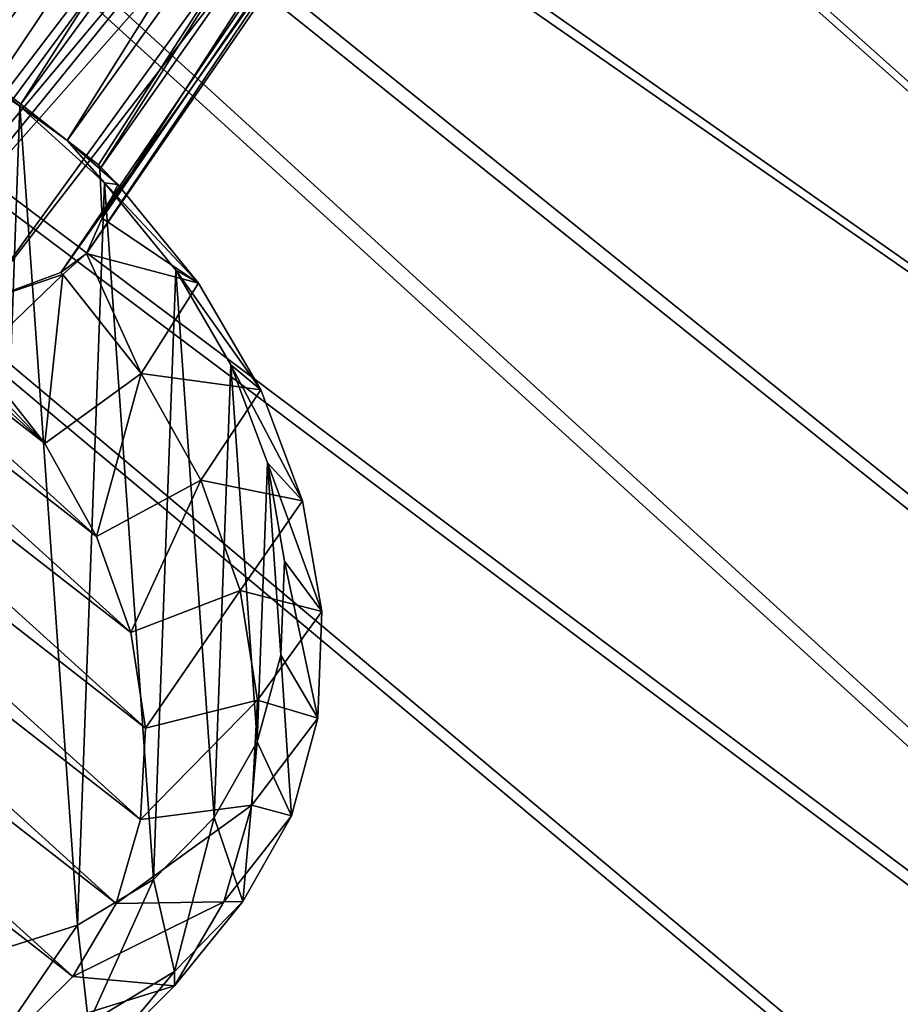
# Model space of a CAD drawing. Header units: metres. Extents: x -904 to 0, y -908 to 0.
# Tile 101 of 154: x -259 to -165, y -310 to -205. Entities that reach past the tile are written whole.
import ezdxf

# ---------------------------------------------------------------- set-up
doc = ezdxf.new("R2010")
doc.units = ezdxf.units.M

msp = doc.modelspace()

# ---------------------------------------------------------------- linework, layer by layer
at = {"layer": 'None012312'}
for points in [[(-267.098022, -207.797089, 1946.276245), (-217.695145, -143.00235, 1822.432251), (-267.562469, -207.784882, 1946.052246)], [(-217.695145, -143.00235, 1822.432251), (-221.714661, -143.82843, 1820.360352), (-267.562469, -207.784882, 1946.052246)], [(-217.695145, -143.00235, 1822.432251), (-267.098022, -207.797089, 1946.276245), (-263.617371, -210.539719, 1951.477417)], [(-213.360245, -143.625961, 1823.837646), (-217.695145, -143.00235, 1822.432251), (-263.617371, -210.539719, 1951.477417)], [(-267.562469, -207.784882, 1946.052246), (-221.714661, -143.82843, 1820.360352), (-272.791534, -208.738678, 1942.508301)], [(-221.714661, -143.82843, 1820.360352), (-225.445755, -146.601959, 1817.338501), (-272.791534, -208.738678, 1942.508301)], [(-213.360245, -143.625961, 1823.837646), (-263.617371, -210.539719, 1951.477417), (-258.582336, -214.410187, 1953.719116)], [(-208.476639, -146.190781, 1824.401489), (-213.360245, -143.625961, 1823.837646), (-258.582336, -214.410187, 1953.719116)], [(-258.582336, -214.410187, 1953.719116), (-253.664078, -218.294296, 1951.23999), (-208.476639, -146.190781, 1824.401489)], [(-253.664078, -218.294296, 1951.23999), (-204.814804, -150.283676, 1823.636597), (-208.476639, -146.190781, 1824.401489)], [(-272.791534, -208.738678, 1942.508301), (-225.445755, -146.601959, 1817.338501), (-276.132813, -211.163605, 1938.293579)], [(-225.445755, -146.601959, 1817.338501), (-227.311584, -150.828873, 1814.272827), (-276.132813, -211.163605, 1938.293579)], [(-253.664078, -218.294296, 1951.23999), (-250.311234, -220.87558, 1945.881104), (-204.814804, -150.283676, 1823.636597)], [(-250.311234, -220.87558, 1945.881104), (-250.192581, -221.317657, 1945.643433), (-204.814804, -150.283676, 1823.636597)], [(-204.814804, -150.283676, 1823.636597), (-250.192581, -221.317657, 1945.643433), (-203.193192, -154.300735, 1822.090942)], [(-227.311584, -150.828873, 1814.272827), (-277.550232, -214.209473, 1934.21814), (-277.546234, -214.1996, 1934.21936)], [(-227.311584, -150.828873, 1814.272827), (-227.19043, -154.884613, 1812.10144), (-277.550232, -214.209473, 1934.21814)], [(-276.132813, -211.163605, 1938.293579), (-227.311584, -150.828873, 1814.272827), (-277.546234, -214.1996, 1934.21936)], [(-250.192581, -221.317657, 1945.643433), (-249.94426, -226.538849, 1941.970581), (-203.193192, -154.300735, 1822.090942)], [(-203.193192, -154.300735, 1822.090942), (-249.94426, -226.538849, 1941.970581), (-203.073257, -158.351822, 1819.921631)], [(-227.19043, -154.884613, 1812.10144), (-278.568268, -223.341339, 1932.989868), (-277.550232, -214.209473, 1934.21814)], [(-227.19043, -154.884613, 1812.10144), (-225.569611, -158.897018, 1810.557983), (-278.568268, -223.341339, 1932.989868)], [(-225.569611, -158.897018, 1810.557983), (-274.192383, -231.418243, 1932.031006), (-278.568268, -223.341339, 1932.989868)], [(-225.569611, -158.897018, 1810.557983), (-221.908112, -162.989349, 1809.793213), (-274.192383, -231.418243, 1932.031006)], [(-249.94426, -226.538849, 1941.970581), (-251.602432, -230.27507, 1937.716309), (-203.073257, -158.351822, 1819.921631)], [(-203.073257, -158.351822, 1819.921631), (-251.602432, -230.27507, 1937.716309), (-204.939224, -162.578476, 1816.855957)], [(-221.908112, -162.989349, 1809.793213), (-273.170868, -232.484726, 1932.188232), (-274.192383, -231.418243, 1932.031006)], [(-217.025116, -165.55397, 1810.356934), (-273.170868, -232.484726, 1932.188232), (-221.908112, -162.989349, 1809.793213)], [(-204.939224, -162.578476, 1816.855957), (-254.319458, -232.295456, 1933.672607), (-254.328079, -232.301697, 1933.671631)], [(-204.939224, -162.578476, 1816.855957), (-254.328079, -232.301697, 1933.671631), (-208.670624, -165.351929, 1813.834106)], [(-251.602432, -230.27507, 1937.716309), (-254.319458, -232.295456, 1933.672607), (-204.939224, -162.578476, 1816.855957)], [(-271.892334, -233.21019, 1931.976807), (-273.170868, -232.484726, 1932.188232), (-217.025116, -165.55397, 1810.356934)], [(-212.695007, -166.177902, 1811.760254), (-271.892334, -233.21019, 1931.976807), (-217.025116, -165.55397, 1810.356934)], [(-262.96701, -235.496185, 1932.622681), (-271.892334, -233.21019, 1931.976807), (-212.695007, -166.177902, 1811.760254)], [(-254.328079, -232.301697, 1933.671631), (-262.96701, -235.496185, 1932.622681), (-208.670624, -165.351929, 1813.834106)], [(-208.670624, -165.351929, 1813.834106), (-262.96701, -235.496185, 1932.622681), (-212.695007, -166.177902, 1811.760254)], [(-268.758789, -207.913574, 1957.831421), (-258.67688, -214.625443, 1956.828491), (-263.617371, -210.539719, 1951.477417)], [(-258.67688, -214.625443, 1956.828491), (-268.758789, -207.913574, 1957.831421), (-261.958801, -304.606812, 2018.891235)], [(-263.617371, -210.539719, 1951.477417), (-258.67688, -214.625443, 1956.828491), (-258.582336, -214.410187, 1953.719116)], [(-258.582336, -214.410187, 1953.719116), (-258.67688, -214.625443, 1956.828491), (-253.664078, -218.294296, 1951.23999)], [(-252.556274, -301.6474, 2011.780762), (-258.67688, -214.625443, 1956.828491), (-261.958801, -304.606812, 2018.891235)], [(-258.67688, -214.625443, 1956.828491), (-249.680344, -222.777466, 1957.382324), (-253.664078, -218.294296, 1951.23999)], [(-249.680344, -222.777466, 1957.382324), (-258.67688, -214.625443, 1956.828491), (-252.556274, -301.6474, 2011.780762)], [(-326.204437, -217.694885, 1951.206055), (-316.153748, -216.60054, 1944.991333), (-245.330795, -280.703033, 1949.302612)], [(-245.330795, -280.703033, 1949.302612), (-316.153748, -216.60054, 1944.991333), (-246.905762, -270.551208, 1943.361572)], [(-316.153748, -216.60054, 1944.991333), (-305.522919, -217.496262, 1939.793213), (-246.905762, -270.551208, 1943.361572)], [(-246.905762, -270.551208, 1943.361572), (-305.522919, -217.496262, 1939.793213), (-250.521576, -260.347473, 1938.498779)], [(-305.522919, -217.496262, 1939.793213), (-294.714355, -220.34819, 1935.808594), (-250.521576, -260.347473, 1938.498779)], [(-335.294586, -220.7379, 1958.202148), (-326.204437, -217.694885, 1951.206055), (-245.856293, -290.418732, 1956.097046)], [(-245.856293, -290.418732, 1956.097046), (-326.204437, -217.694885, 1951.206055), (-245.330795, -280.703033, 1949.302612)], [(-249.680344, -222.777466, 1957.382324), (-248.265869, -222.954468, 1946.158081), (-253.664078, -218.294296, 1951.23999)], [(-248.265869, -222.954468, 1946.158081), (-250.311234, -220.87558, 1945.881104), (-253.664078, -218.294296, 1951.23999)], [(-250.521576, -260.347473, 1938.498779), (-294.714355, -220.34819, 1935.808594), (-256.041382, -250.478073, 1934.898438)], [(-294.714355, -220.34819, 1935.808594), (-284.137115, -225.04834, 1933.18811), (-256.041382, -250.478073, 1934.898438)], [(-343.08017, -225.61441, 1965.714844), (-335.294586, -220.7379, 1958.202148), (-248.462357, -299.330566, 1963.487915)], [(-248.462357, -299.330566, 1963.487915), (-335.294586, -220.7379, 1958.202148), (-245.856293, -290.418732, 1956.097046)], [(-248.265869, -222.954468, 1946.158081), (-250.192581, -221.317657, 1945.643433), (-250.311234, -220.87558, 1945.881104)], [(-249.94426, -226.538849, 1941.970581), (-250.192581, -221.317657, 1945.643433), (-248.265869, -222.954468, 1946.158081)], [(-244.474518, -296.784119, 2004.115356), (-249.680344, -222.777466, 1957.382324), (-252.556274, -301.6474, 2011.780762)], [(-242.114288, -232.057205, 1959.47168), (-239.701752, -233.428299, 1948.50293), (-249.680344, -222.777466, 1957.382324)], [(-239.701752, -233.428299, 1948.50293), (-248.265869, -222.954468, 1946.158081), (-249.680344, -222.777466, 1957.382324)], [(-242.114288, -232.057205, 1959.47168), (-249.680344, -222.777466, 1957.382324), (-244.474518, -296.784119, 2004.115356)], [(-239.701752, -233.428299, 1948.50293), (-249.94426, -226.538849, 1941.970581), (-248.265869, -222.954468, 1946.158081)], [(-349.266479, -232.139832, 1973.459839), (-343.08017, -225.61441, 1965.714844), (-253.050369, -307.101227, 1971.195313)], [(-253.050369, -307.101227, 1971.195313), (-343.08017, -225.61441, 1965.714844), (-248.462357, -299.330566, 1963.487915)], [(-256.041382, -250.478073, 1934.898438), (-284.137115, -225.04834, 1933.18811), (-273.170868, -232.484726, 1932.188232)], [(-239.701752, -233.428299, 1948.50293), (-251.602432, -230.27507, 1937.716309), (-249.94426, -226.538849, 1941.970581)], [(-254.099823, -232.533066, 1933.712036), (-254.319458, -232.295456, 1933.672607), (-251.602432, -230.27507, 1937.716309)], [(-245.79512, -243.043152, 1936.222656), (-254.099823, -232.533066, 1933.712036), (-251.602432, -230.27507, 1937.716309)], [(-245.79512, -243.043152, 1936.222656), (-251.602432, -230.27507, 1937.716309), (-239.701752, -233.428299, 1948.50293)], [(-259.446655, -313.436584, 1978.92749), (-349.266479, -232.139832, 1973.459839), (-253.050369, -307.101227, 1971.195313)], [(-238.024109, -290.203888, 1996.189575), (-242.114288, -232.057205, 1959.47168), (-244.474518, -296.784119, 2004.115356)], [(-236.270294, -242.107452, 1963.016357), (-233.081741, -244.776871, 1952.494141), (-242.114288, -232.057205, 1959.47168)], [(-233.081741, -244.776871, 1952.494141), (-239.701752, -233.428299, 1948.50293), (-242.114288, -232.057205, 1959.47168)], [(-236.270294, -242.107452, 1963.016357), (-242.114288, -232.057205, 1959.47168), (-238.024109, -290.203888, 1996.189575)], [(-263.256256, -241.316498, 1932.696655), (-256.041382, -250.478073, 1934.898438), (-273.170868, -232.484726, 1932.188232)], [(-256.041382, -250.478073, 1934.898438), (-263.256256, -241.316498, 1932.696655), (-254.099823, -232.533066, 1933.712036)], [(-254.099823, -232.533066, 1933.712036), (-263.256256, -241.316498, 1932.696655), (-262.96701, -235.496185, 1932.622681)], [(-254.328079, -232.301697, 1933.671631), (-254.319458, -232.295456, 1933.672607), (-262.96701, -235.496185, 1932.622681)], [(-254.319458, -232.295456, 1933.672607), (-254.099823, -232.533066, 1933.712036), (-262.96701, -235.496185, 1932.622681)], [(-245.79512, -243.043152, 1936.222656), (-256.041382, -250.478073, 1934.898438), (-254.099823, -232.533066, 1933.712036)], [(-233.081741, -244.776871, 1952.494141), (-245.79512, -243.043152, 1936.222656), (-239.701752, -233.428299, 1948.50293)], [(-233.452927, -282.159607, 1988.308105), (-236.270294, -242.107452, 1963.016357), (-238.024109, -290.203888, 1996.189575)], [(-232.37294, -252.541931, 1967.880127), (-228.660568, -256.563507, 1957.977905), (-236.270294, -242.107452, 1963.016357)], [(-228.660568, -256.563507, 1957.977905), (-233.081741, -244.776871, 1952.494141), (-236.270294, -242.107452, 1963.016357)], [(-232.37294, -252.541931, 1967.880127), (-236.270294, -242.107452, 1963.016357), (-233.452927, -282.159607, 1988.308105)], [(-250.521576, -260.347473, 1938.498779), (-256.041382, -250.478073, 1934.898438), (-245.79512, -243.043152, 1936.222656)], [(-239.435562, -254.371017, 1940.341919), (-250.521576, -260.347473, 1938.498779), (-245.79512, -243.043152, 1936.222656)], [(-239.435562, -254.371017, 1940.341919), (-245.79512, -243.043152, 1936.222656), (-233.081741, -244.776871, 1952.494141)], [(-228.660568, -256.563507, 1957.977905), (-239.435562, -254.371017, 1940.341919), (-233.081741, -244.776871, 1952.494141)], [(-230.936646, -272.960358, 1980.773804), (-232.37294, -252.541931, 1967.880127), (-233.452927, -282.159607, 1988.308105)], [(-230.571991, -262.959686, 1973.876099), (-226.608337, -268.334686, 1964.743408), (-232.37294, -252.541931, 1967.880127)], [(-226.608337, -268.334686, 1964.743408), (-228.660568, -256.563507, 1957.977905), (-232.37294, -252.541931, 1967.880127)], [(-230.936646, -272.960358, 1980.773804), (-230.571991, -262.959686, 1973.876099), (-232.37294, -252.541931, 1967.880127)], [(-246.905762, -270.551208, 1943.361572), (-250.521576, -260.347473, 1938.498779), (-239.435562, -254.371017, 1940.341919)], [(-235.262222, -266.087311, 1945.913818), (-246.905762, -270.551208, 1943.361572), (-239.435562, -254.371017, 1940.341919)], [(-235.262222, -266.087311, 1945.913818), (-239.435562, -254.371017, 1940.341919), (-228.660568, -256.563507, 1957.977905)], [(-226.608337, -268.334686, 1964.743408), (-235.262222, -266.087311, 1945.913818), (-228.660568, -256.563507, 1957.977905)], [(-230.936646, -272.960358, 1980.773804), (-227.004028, -279.637451, 1972.530151), (-230.571991, -262.959686, 1973.876099)], [(-227.004028, -279.637451, 1972.530151), (-226.608337, -268.334686, 1964.743408), (-230.571991, -262.959686, 1973.876099)], [(-245.330795, -280.703033, 1949.302612), (-246.905762, -270.551208, 1943.361572), (-235.262222, -266.087311, 1945.913818)], [(-233.433258, -277.747864, 1952.726929), (-245.330795, -280.703033, 1949.302612), (-235.262222, -266.087311, 1945.913818)], [(-233.433258, -277.747864, 1952.726929), (-235.262222, -266.087311, 1945.913818), (-226.608337, -268.334686, 1964.743408)], [(-227.004028, -279.637451, 1972.530151), (-233.433258, -277.747864, 1952.726929), (-226.608337, -268.334686, 1964.743408)], [(-233.452927, -282.159607, 1988.308105), (-229.832397, -290.036926, 1981.038696), (-230.936646, -272.960358, 1980.773804)], [(-229.832397, -290.036926, 1981.038696), (-227.004028, -279.637451, 1972.530151), (-230.936646, -272.960358, 1980.773804)], [(-234.018021, -288.910767, 1960.523193), (-245.856293, -290.418732, 1956.097046), (-233.433258, -277.747864, 1952.726929)], [(-245.856293, -290.418732, 1956.097046), (-245.330795, -280.703033, 1949.302612), (-233.433258, -277.747864, 1952.726929)], [(-234.018021, -288.910767, 1960.523193), (-233.433258, -277.747864, 1952.726929), (-227.004028, -279.637451, 1972.530151)], [(-229.832397, -290.036926, 1981.038696), (-234.018021, -288.910767, 1960.523193), (-227.004028, -279.637451, 1972.530151)], [(-238.024109, -290.203888, 1996.189575), (-234.984634, -299.132935, 1989.941528), (-233.452927, -282.159607, 1988.308105)], [(-234.984634, -299.132935, 1989.941528), (-229.832397, -290.036926, 1981.038696), (-233.452927, -282.159607, 1988.308105)], [(-236.994339, -299.152832, 1969.006958), (-248.462357, -299.330566, 1963.487915), (-234.018021, -288.910767, 1960.523193)], [(-248.462357, -299.330566, 1963.487915), (-245.856293, -290.418732, 1956.097046), (-234.018021, -288.910767, 1960.523193)], [(-236.994339, -299.152832, 1969.006958), (-234.018021, -288.910767, 1960.523193), (-229.832397, -290.036926, 1981.038696)], [(-244.474518, -296.784119, 2004.115356), (-242.262482, -306.57547, 1998.896118), (-238.024109, -290.203888, 1996.189575)], [(-242.262482, -306.57547, 1998.896118), (-234.984634, -299.132935, 1989.941528), (-238.024109, -290.203888, 1996.189575)], [(-234.984634, -299.132935, 1989.941528), (-236.994339, -299.152832, 1969.006958), (-229.832397, -290.036926, 1981.038696)], [(-252.556274, -301.6474, 2011.780762), (-251.38591, -312.078156, 2007.557983), (-244.474518, -296.784119, 2004.115356)], [(-251.38591, -312.078156, 2007.557983), (-242.262482, -306.57547, 1998.896118), (-244.474518, -296.784119, 2004.115356)], [(-242.24939, -308.085876, 1977.856689), (-253.050369, -307.101227, 1971.195313), (-236.994339, -299.152832, 1969.006958)], [(-253.050369, -307.101227, 1971.195313), (-248.462357, -299.330566, 1963.487915), (-236.994339, -299.152832, 1969.006958)], [(-242.262482, -306.57547, 1998.896118), (-242.24939, -308.085876, 1977.856689), (-234.984634, -299.132935, 1989.941528)], [(-242.24939, -308.085876, 1977.856689), (-236.994339, -299.152832, 1969.006958), (-234.984634, -299.132935, 1989.941528)], [(-261.958801, -304.606812, 2018.891235), (-262.003845, -315.429291, 2015.59375), (-252.556274, -301.6474, 2011.780762)], [(-262.003845, -315.429291, 2015.59375), (-251.38591, -312.078156, 2007.557983), (-252.556274, -301.6474, 2011.780762)], [(-259.446655, -313.436584, 1978.92749), (-253.050369, -307.101227, 1971.195313), (-242.24939, -308.085876, 1977.856689)], [(-251.38591, -312.078156, 2007.557983), (-249.583984, -315.371277, 1986.737061), (-242.262482, -306.57547, 1998.896118)], [(-249.583984, -315.371277, 1986.737061), (-242.24939, -308.085876, 1977.856689), (-242.262482, -306.57547, 1998.896118)], [(-249.583984, -315.371277, 1986.737061), (-259.446655, -313.436584, 1978.92749), (-242.24939, -308.085876, 1977.856689)]]:
    msp.add_3dface(points, dxfattribs=at)
at = {"layer": 'None012346'}
for points in [[(-297.830109, -60.486073, 123.897385), (-264.332214, -57.531643, 123.974747), (-63.008152, -302.295593, 117.565376)], [(-264.332214, -57.531643, 123.974747), (-243.170029, -56.729248, 123.995758), (-63.008152, -302.295593, 117.565376)], [(-63.008152, -302.295593, 117.565376), (-243.170029, -56.729248, 123.995758), (-222.050903, -58.298695, 123.954659)], [(-222.050903, -58.298695, 123.954659), (-201.240021, -62.22023, 123.851974), (-63.008152, -302.295593, 117.565376)], [(-65.261642, -300.990356, 120.600586), (-242.291733, -59.376686, 126.92746), (-262.718689, -60.035652, 126.910202)], [(-221.537735, -60.995937, 126.885056), (-242.291733, -59.376686, 126.92746), (-65.261642, -300.990356, 120.600586)], [(-63.008152, -302.295593, 117.565376), (-331.364288, -63.040817, 123.830482), (-297.830109, -60.486073, 123.897385)], [(-262.718689, -60.035652, 126.910202), (-296.668427, -62.81105, 126.837532), (-65.261642, -300.990356, 120.600586)], [(-201.261032, -64.869583, 126.783623), (-221.537735, -60.995937, 126.885056), (-65.261642, -300.990356, 120.600586)], [(-201.240021, -62.22023, 123.851974), (-180.998627, -68.444519, 123.68898), (-63.008152, -302.295593, 117.565376)], [(-398.51358, -66.948952, 123.728142), (-331.364288, -63.040817, 123.830482), (-63.008152, -302.295593, 117.565376)], [(-65.261642, -300.990356, 120.600586), (-296.668427, -62.81105, 126.837532), (-330.762848, -65.236298, 126.774025)], [(-399.362701, -68.982285, 126.675926), (-65.261642, -300.990356, 120.600586), (-330.762848, -65.236298, 126.774025)], [(-65.261642, -300.990356, 120.600586), (-181.641327, -70.920166, 126.625183), (-201.261032, -64.869583, 126.783623)], [(-465.701691, -69.252586, 123.667824), (-398.51358, -66.948952, 123.728142), (-69.298546, -367.238312, 115.864792)], [(-398.51358, -66.948952, 123.728142), (-66.409767, -334.739563, 116.715805), (-69.298546, -367.238312, 115.864792)], [(-66.409767, -334.739563, 116.715805), (-398.51358, -66.948952, 123.728142), (-63.008152, -302.295593, 117.565376)], [(-71.333969, -367.13382, 118.868553), (-399.362701, -68.982285, 126.675926), (-465.757965, -71.129059, 126.619713)], [(-71.333969, -367.13382, 118.868553), (-68.556686, -334.277802, 119.72892), (-399.362701, -68.982285, 126.675926)], [(-68.556686, -334.277802, 119.72892), (-65.261642, -300.990356, 120.600586), (-399.362701, -68.982285, 126.675926)], [(-63.008152, -302.295593, 117.565376), (-180.998627, -68.444519, 123.68898), (-161.580826, -76.893288, 123.467743)], [(-452.00235, -701.143799, 107.12117), (-465.701691, -69.252586, 123.667824), (-71.672775, -399.771973, 115.012871)], [(-465.701691, -69.252586, 123.667824), (-69.298546, -367.238312, 115.864792), (-71.672775, -399.771973, 115.012871)], [(-73.59713, -399.498657, 118.021057), (-465.757965, -71.129059, 126.619713), (-452.00235, -703.006531, 110.073418)], [(-73.59713, -399.498657, 118.021057), (-71.333969, -367.13382, 118.868553), (-465.757965, -71.129059, 126.619713)], [(-162.537094, -79.228813, 126.407616), (-181.641327, -70.920166, 126.625183), (-65.261642, -300.990356, 120.600586)]]:
    msp.add_3dface(points, dxfattribs=at)

doc.saveas('drawing.dxf')
